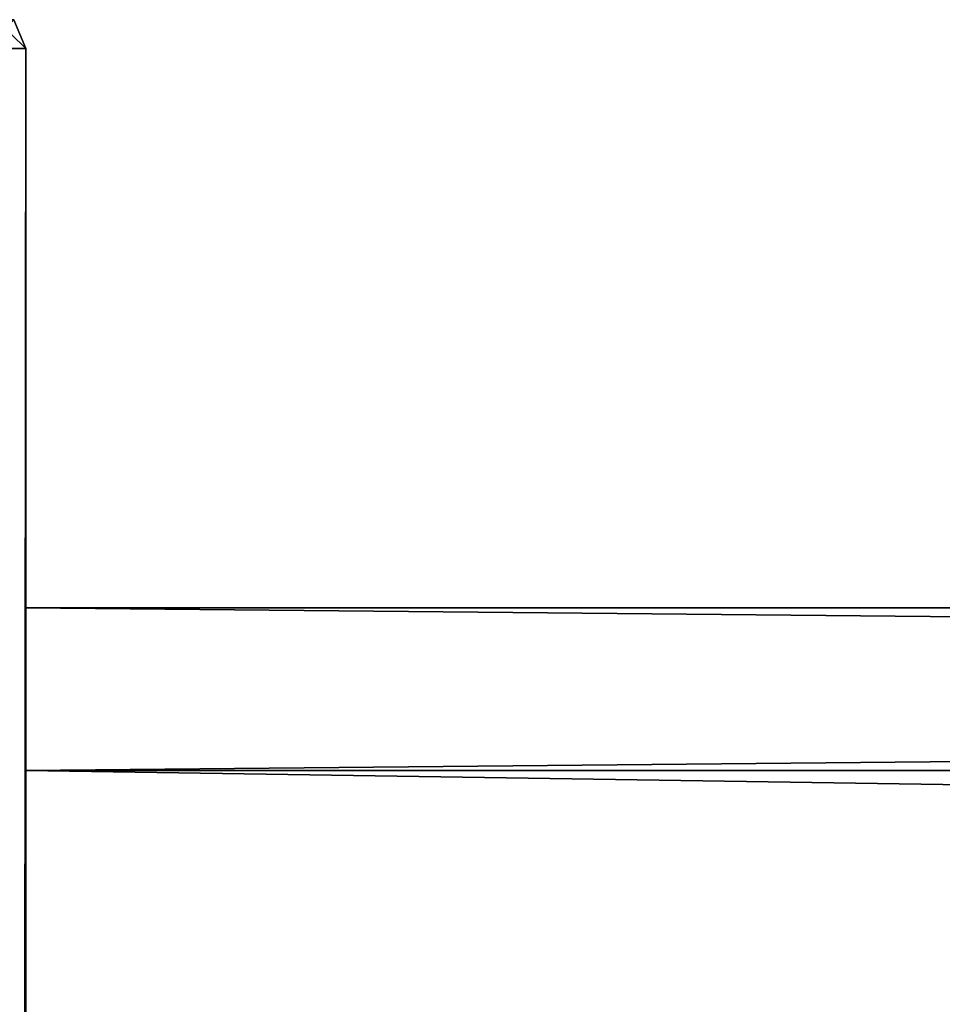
# Model space of a CAD drawing. Extents: x -250 to 250, y -697 to 625.
# Tile 229 of 256: x -210 to -188, y 595 to 619. Entities that reach past the tile are written whole.
import ezdxf

# ---------------------------------------------------------------- set-up
doc = ezdxf.new("R2010")
doc.units = 0
doc.header["$LTSCALE"] = 25.405557
for name, color, linetype in [('277', 7, 'CONTINUOUS'), ('307', 7, 'CONTINUOUS'), ('310', 7, 'CONTINUOUS'), ('311', 7, 'CONTINUOUS'), ('318', 7, 'CONTINUOUS'), ('319', 7, 'CONTINUOUS'), ('320', 7, 'CONTINUOUS')]:
    doc.layers.add(name, color=color, linetype=linetype)

msp = doc.modelspace()

# ---------------------------------------------------------------- linework, layer by layer
at = {"layer": '277', "color": 7, "linetype": 'CONTINUOUS'}
for points in [[(210, 600.466, 8.899), (210, 604.462, 3.399), (-210, 600.466, 8.899), (210, 600.466, 8.899)], [(210, 604.462, 3.399), (210, 604.462, -3.399), (-210, 604.462, 3.399), (210, 604.462, 3.399)], [(210, 604.462, 3.399), (-210, 604.462, 3.399), (-210, 600.466, 8.899), (210, 604.462, 3.399)], [(210, 604.462, -3.399), (210, 600.466, -8.899), (-210, 604.462, -3.399), (210, 604.462, -3.399)], [(210, 604.462, -3.399), (-210, 604.462, -3.399), (-210, 604.462, 3.399), (210, 604.462, -3.399)], [(210, 600.466, -8.899), (-210, 600.466, -8.899), (-210, 604.462, -3.399), (210, 600.466, -8.899)], [(210, 600.466, -8.899), (210, 594, -11), (-210, 600.466, -8.899), (210, 600.466, -8.899)], [(210, 594, -11), (-210, 594, -11), (-210, 600.466, -8.899), (210, 594, -11)], [(210, 594, 11), (210, 600.466, 8.899), (-210, 594, 11), (210, 594, 11)], [(210, 600.466, 8.899), (-210, 600.466, 8.899), (-210, 594, 11), (210, 600.466, 8.899)]]:
    msp.add_3dface(points, dxfattribs=at)
at = {"layer": '307', "color": 7, "linetype": 'CONTINUOUS'}
for points in [[(-210, 618.2, -11.5), (-210, -462, -11), (-210, -618.2, -11.5), (-210, 618.2, -11.5)], [(-210, 618.2, -11.5), (-210, 618.2, 11.5), (-210, 600.466, 8.899), (-210, 618.2, -11.5)], [(-210, 618.2, -11.5), (-210, -194.601, -10.462), (-210, -462, -11), (-210, 618.2, -11.5)], [(-210, -69.399, -10.462), (-210, 618.2, -11.5), (-210, -62.601, -10.462), (-210, -69.399, -10.462)], [(-210, 618.2, -11.5), (-210, -69.399, -10.462), (-210, -194.601, -10.462), (-210, 618.2, -11.5)], [(-210, -62.601, -10.462), (-210, 618.2, -11.5), (-210, -25.399, -10.462), (-210, -62.601, -10.462)], [(-210, 618.2, -11.5), (-210, 462, -11), (-210, 69.399, -10.462), (-210, 618.2, -11.5)], [(-210, -25.399, -10.462), (-210, 618.2, -11.5), (-210, -18.601, -10.462), (-210, -25.399, -10.462)], [(-210, -18.601, -10.462), (-210, 618.2, -11.5), (-210, 18.601, -10.462), (-210, -18.601, -10.462)], [(-210, 18.601, -10.462), (-210, 618.2, -11.5), (-210, 25.399, -10.462), (-210, 18.601, -10.462)], [(-210, 25.399, -10.462), (-210, 618.2, -11.5), (-210, 62.601, -10.462), (-210, 25.399, -10.462)], [(-210, 62.601, -10.462), (-210, 618.2, -11.5), (-210, 69.399, -10.462), (-210, 62.601, -10.462)], [(-210, 594, -11), (-210, 618.2, -11.5), (-210, 600.466, -8.899), (-210, 594, -11)], [(-210, 618.2, -11.5), (-210, 594, -11), (-210, 550, -11), (-210, 618.2, -11.5)], [(-210, 600.466, -8.899), (-210, 618.2, -11.5), (-210, 604.462, -3.399), (-210, 600.466, -8.899)], [(-210, 604.462, -3.399), (-210, 618.2, -11.5), (-210, 604.462, 3.399), (-210, 604.462, -3.399)], [(-210, 604.462, 3.399), (-210, 618.2, -11.5), (-210, 600.466, 8.899), (-210, 604.462, 3.399)], [(-210, 618.2, -11.5), (-210, 550, -11), (-210, 506, -11), (-210, 618.2, -11.5)], [(-210, 618.2, -11.5), (-210, 506, -11), (-210, 462, -11), (-210, 618.2, -11.5)], [(-210, -618.2, 11.5), (-210, 462, 11), (-210, 618.2, 11.5), (-210, -618.2, 11.5)], [(-210, 594, 11), (-210, 618.2, 11.5), (-210, 550, 11), (-210, 594, 11)], [(-210, 550, 11), (-210, 618.2, 11.5), (-210, 506, 11), (-210, 550, 11)], [(-210, 506, 11), (-210, 618.2, 11.5), (-210, 462, 11), (-210, 506, 11)], [(-210, 600.466, 8.899), (-210, 618.2, 11.5), (-210, 594, 11), (-210, 600.466, 8.899)]]:
    msp.add_3dface(points, dxfattribs=at)
at = {"layer": '310', "color": 7, "linetype": 'CONTINUOUS'}
for points in [[(-210, -618.2, 11.5), (-210, 618.2, 11.5), (-211.025, 618.2, 13.975), (-210, -618.2, 11.5)], [(-211.025, -618.2, 13.975), (-210, -618.2, 11.5), (-211.025, 618.2, 13.975), (-211.025, -618.2, 13.975)]]:
    msp.add_3dface(points, dxfattribs=at)
at = {"layer": '311', "color": 7, "linetype": 'CONTINUOUS'}
for points in [[(-210, 618.2, -11.5), (-210, -618.2, -11.5), (-211.025, -618.2, -13.975), (-210, 618.2, -11.5)], [(-210, 618.2, -11.5), (-211.025, -618.2, -13.975), (-211.025, 618.2, -13.975), (-210, 618.2, -11.5)]]:
    msp.add_3dface(points, dxfattribs=at)
at = {"layer": '318', "color": 7, "linetype": 'CONTINUOUS'}
for points in [[(-210, 618.2, 11.5), (-210, 618.2, -11.5), (-210.293, 618.907, -11.5), (-210, 618.2, 11.5)], [(-210, 618.2, 11.5), (-210.293, 618.907, -11.5), (-210.293, 618.907, 11.5), (-210, 618.2, 11.5)]]:
    msp.add_3dface(points, dxfattribs=at)
at = {"layer": '319', "color": 7, "linetype": 'CONTINUOUS'}
msp.add_3dface([(-210.293, 618.907, -11.5), (-210, 618.2, -11.5), (-211.025, 618.2, -13.975), (-210.293, 618.907, -11.5)], dxfattribs=at)
at = {"layer": '320', "color": 7, "linetype": 'CONTINUOUS'}
for points in [[(-211.025, 618.2, 13.975), (-210, 618.2, 11.5), (-210.723, 618.907, 13.104), (-211.025, 618.2, 13.975)], [(-210, 618.2, 11.5), (-210.293, 618.907, 11.5), (-210.723, 618.907, 13.104), (-210, 618.2, 11.5)]]:
    msp.add_3dface(points, dxfattribs=at)

doc.saveas('drawing.dxf')
